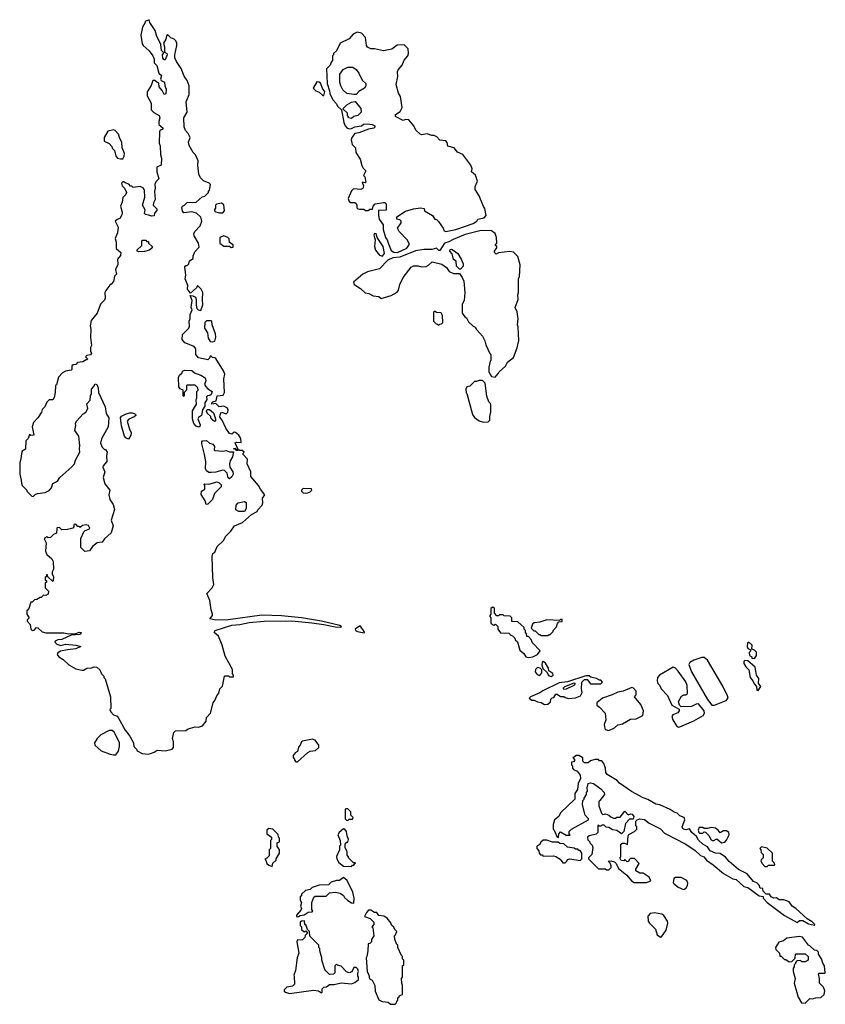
# Model space of a CAD drawing. Extents: x 2807299 to 2951576, y 860688 to 1033801.
# Tile 62 of 72: x 2870738 to 2877750, y 994490 to 1003060. Entities that reach past the tile are written whole.
import ezdxf

# ---------------------------------------------------------------- set-up
doc = ezdxf.new("R2010")
doc.units = 0

msp = doc.modelspace()

# ---------------------------------------------------------------- linework, layer by layer
at = {"layer": '0CON10XD'}
for points in [[(2871875, 996672.5), (2871906.7, 996683.3), (2871935, 996702.5), (2872005, 996697.5), (2872065, 996710), (2872077.5, 996725), (2872077.5, 996775), (2872067.5, 996805), (2872080, 996855), (2872095, 996870), (2872185, 996872.5), (2872205, 996887.5), (2872263.6, 996906.4), (2872295, 996902.5), (2872330, 996915), (2872360, 996955), (2872363, 996987), (2872397, 997023), (2872422.5, 997115), (2872437.5, 997135), (2872452.5, 997175), (2872471.7, 997198.3), (2872480, 997235), (2872501.7, 997258.3), (2872520, 997345), (2872525, 997350), (2872555, 997350), (2872565, 997340), (2872598.3, 997341.7), (2872600, 997355), (2872590, 997365), (2872590, 997405), (2872525, 997520), (2872498.8, 997615), (2872468.8, 997695), (2872431.2, 997725), (2872437.7, 997742.3), (2872585, 997788.8), (2872655, 997796.2), (2872735, 997813.8), (2872865.9, 997825.9), (2873105, 997827.1), (2873279.5, 997809.5), (2873386.1, 997796.1), (2873485, 997774.2), (2873528.3, 997771.7), (2873537.5, 997775), (2873525, 997787.1), (2873365, 997825.5), (2873190, 997855), (2873015, 997870.5), (2872845, 997875.6), (2872552.7, 997837.3), (2872445, 997834.2), (2872393.9, 997843.9), (2872416.1, 997873.9), (2872416.1, 997886.1), (2872403.9, 997923.9), (2872391.2, 998005), (2872366.7, 998065), (2872412, 998115), (2872426.7, 998145), (2872417.5, 998205), (2872411.7, 998388.3), (2872420, 998415), (2872437.5, 998425), (2872457.5, 998475), (2872513, 998527), (2872532.5, 998565), (2872575, 998607.5), (2872607.5, 998655), (2872676.1, 998683.9), (2872756.4, 998753.6), (2872805, 998780), (2872810, 998795), (2872847.5, 998835), (2872852.5, 998855), (2872850, 998895), (2872870, 998925), (2872833, 998973), (2872817.5, 999005), (2872750, 999085), (2872750, 999125), (2872716.7, 999195), (2872720, 999235), (2872682.5, 999275), (2872682.5, 999287.5), (2872690, 999295), (2872675, 999310), (2872655, 999310), (2872645, 999320), (2872635, 999310), (2872625, 999310), (2872620, 999320), (2872600, 999325), (2872615, 999330), (2872620, 999320), (2872640, 999320), (2872613.3, 999376.7), (2872625, 999382.5), (2872665, 999380), (2872662.5, 999415), (2872645, 999442.5), (2872615, 999467.5), (2872605, 999470), (2872585, 999452.5), (2872565, 999457.5), (2872531.2, 999505), (2872501.2, 999575), (2872480.9, 999600.9), (2872481.2, 999625), (2872495, 999642.5), (2872535, 999630), (2872550, 999645), (2872551.7, 999661.7), (2872545, 999680), (2872515, 999697.5), (2872475, 999690), (2872445, 999720), (2872410, 999715), (2872410, 999725), (2872420, 999735), (2872448.3, 999741.7), (2872455, 999787.5), (2872508.8, 999791.2), (2872521.2, 999815), (2872513.3, 999935), (2872523.3, 999975), (2872512.5, 1000005), (2872445, 1000110), (2872437, 1000117), (2872415, 1000120), (2872405, 1000130), (2872395, 1000130), (2872390, 1000115), (2872375, 1000100), (2872295, 1000117.5), (2872270, 1000145), (2872270, 1000195), (2872256.4, 1000216.4), (2872175, 1000247.5), (2872152.5, 1000275), (2872155, 1000320), (2872210, 1000375), (2872216.4, 1000393.6), (2872212.5, 1000435), (2872220, 1000455), (2872220, 1000495), (2872240, 1000535), (2872230, 1000555), (2872237.5, 1000615), (2872221.7, 1000658.3), (2872245, 1000657.5), (2872266.7, 1000645), (2872272.5, 1000625), (2872272.5, 1000575), (2872280, 1000545), (2872290, 1000535), (2872315, 1000530), (2872333, 1000577), (2872327.5, 1000625), (2872332.5, 1000685), (2872316.7, 1000715), (2872285, 1000747.5), (2872277.5, 1000725), (2872225, 1000680), (2872197.5, 1000715), (2872200, 1000745), (2872177.5, 1000805), (2872182.5, 1000835), (2872175, 1000910), (2872185, 1000920), (2872195, 1000920), (2872210, 1000935), (2872215, 1000960), (2872247.5, 1000982.5), (2872247.5, 1001005), (2872261.7, 1001038.3), (2872299.3, 1001080.7), (2872293.6, 1001113.6), (2872255, 1001180), (2872253.3, 1001195), (2872262.5, 1001215), (2872307.5, 1001265), (2872322.5, 1001305), (2872315, 1001340), (2872275.9, 1001375.9), (2872235, 1001386.7), (2872165, 1001377.5), (2872153.6, 1001393.6), (2872147.5, 1001425), (2872153.6, 1001436.4), (2872173, 1001447), (2872195, 1001470), (2872275, 1001472.5), (2872325, 1001517.5), (2872350, 1001525), (2872380, 1001555), (2872380, 1001565), (2872390, 1001575), (2872397.5, 1001625), (2872387, 1001637), (2872337, 1001657), (2872312.5, 1001685), (2872297.5, 1001715), (2872287.5, 1001795), (2872291.7, 1001831.7), (2872267.5, 1001885), (2872247.5, 1001905), (2872212.5, 1001965), (2872207.5, 1001995), (2872220, 1002035), (2872217, 1002047), (2872205, 1002070), (2872180, 1002095), (2872168.3, 1002128.3), (2872166.7, 1002205), (2872196.7, 1002255), (2872187.5, 1002345), (2872211.7, 1002408.3), (2872213, 1002483), (2872195, 1002530), (2872168.3, 1002568.3), (2872142.5, 1002635), (2872102.5, 1002695), (2872088.3, 1002728.3), (2872087.5, 1002755), (2872106.2, 1002835), (2872106.2, 1002855), (2872096.7, 1002875), (2872080.7, 1002890.7), (2872051.7, 1002901.7), (2872025, 1002930), (2872015, 1002920), (2872008.8, 1002891.2), (2871988.8, 1002855), (2871998.8, 1002825), (2871998.3, 1002778.3), (2872017.5, 1002765), (2872020, 1002755), (2872005, 1002710), (2871995, 1002710), (2871982.5, 1002725), (2871980, 1002755), (2871990, 1002765), (2871990, 1002775), (2871973, 1002793), (2871967.5, 1002845), (2871951.2, 1002875), (2871932.3, 1002912.3), (2871916.2, 1002965), (2871870, 1003035), (2871865, 1003060), (2871830, 1003045), (2871830, 1003035), (2871807.5, 1002995), (2871793.3, 1002925), (2871805, 1002850), (2871812.5, 1002835), (2871865, 1002790), (2871895.7, 1002745.7), (2871906.7, 1002715), (2871907.5, 1002685), (2871930.7, 1002660.7), (2871950, 1002595), (2871972.5, 1002575), (2871963, 1002543), (2871970, 1002530), (2871997.5, 1002515), (2872000, 1002485), (2872012.5, 1002455), (2872010, 1002415), (2871995, 1002410), (2871977.5, 1002445), (2871952.5, 1002475), (2871948.3, 1002508.3), (2871930, 1002515), (2871915, 1002530), (2871895, 1002530), (2871881.7, 1002488.3), (2871848.3, 1002431.7), (2871848.3, 1002398.3), (2871883, 1002333), (2871882.5, 1002275), (2871905, 1002252.5), (2871952.5, 1002225), (2871957.5, 1002205), (2871947.5, 1002175), (2871948.3, 1002148.3), (2871987.5, 1002115), (2871977, 1002103), (2871961.7, 1002098.3), (2871953.3, 1002085), (2871952.5, 1001985), (2871961.7, 1001961.7), (2871963, 1001887), (2871972.5, 1001855), (2871970, 1001795), (2871932.5, 1001775), (2871930, 1001735), (2871950, 1001675), (2871921.7, 1001648.3), (2871912.5, 1001625), (2871916.7, 1001595), (2871910, 1001565), (2871916.7, 1001495), (2871902, 1001465), (2871900, 1001445), (2871932.5, 1001415), (2871931.7, 1001398.3), (2871910, 1001375), (2871908.3, 1001351.7), (2871885, 1001350), (2871858.3, 1001358.3), (2871833, 1001363), (2871822.5, 1001372.5), (2871830, 1001405), (2871806.7, 1001445), (2871826.2, 1001515), (2871823.6, 1001573.6), (2871813.9, 1001593.9), (2871785, 1001606.7), (2871725, 1001600), (2871715, 1001610), (2871701.7, 1001611.7), (2871688.3, 1001628.3), (2871655, 1001640), (2871645, 1001650), (2871635, 1001650), (2871623, 1001637), (2871630, 1001615), (2871650, 1001595), (2871667.5, 1001555), (2871657.5, 1001535), (2871636.4, 1001513.6), (2871629.3, 1001470.7), (2871613.9, 1001436.1), (2871628.8, 1001385), (2871627.7, 1001362.3), (2871609.5, 1001330.5), (2871585, 1001321.2), (2871568.8, 1001305), (2871593.3, 1001255), (2871587.5, 1001205), (2871567.5, 1001155), (2871577, 1001123), (2871578.3, 1001068.3), (2871617.5, 1001035), (2871613.6, 1001006.4), (2871587.5, 1000975), (2871591.7, 1000928.3), (2871572.5, 1000885), (2871580, 1000845), (2871563, 1000827), (2871555, 1000782.5), (2871535, 1000757.5), (2871520.7, 1000749.3), (2871486.4, 1000703.6), (2871480, 1000685), (2871482.5, 1000635), (2871475, 1000620), (2871440, 1000585), (2871412.5, 1000505), (2871358.3, 1000441.7), (2871350, 1000395), (2871357, 1000363), (2871353.3, 1000295), (2871362.5, 1000225), (2871353.6, 1000206.4), (2871352.5, 1000175), (2871362.5, 1000155), (2871355, 1000142.5), (2871323, 1000137), (2871310, 1000125), (2871328.3, 1000108.3), (2871325, 1000100), (2871315, 1000100), (2871287, 1000083), (2871240, 1000075), (2871225, 1000060), (2871203, 1000057), (2871191.7, 1000048.3), (2871190, 1000015), (2871185, 1000010), (2871135, 1000000), (2871110, 999985), (2871075, 999950), (2871057, 999883), (2871050, 999875), (2871047.5, 999815), (2871037, 999773), (2871025, 999752.5), (2870995, 999750), (2870975, 999730), (2870955, 999690), (2870931.7, 999668.3), (2870927, 999643), (2870896.1, 999593.9), (2870857.5, 999555), (2870847.5, 999515), (2870860, 999445), (2870835, 999440), (2870821.7, 999448.3), (2870810, 999415), (2870790, 999395), (2870787, 999323), (2870760, 999305), (2870752.5, 999285), (2870747.5, 999235), (2870737.5, 999205), (2870737.5, 999105), (2870751.7, 999051.7), (2870752.5, 999025), (2870760, 999005), (2870800, 998965), (2870800, 998955), (2870845, 998910), (2870858.3, 998911.7), (2870871.7, 998928.3), (2870893, 998937), (2870960, 998945), (2870995, 998963.3), (2871013.3, 998985), (2871026.1, 999023.9), (2871065.7, 999044.3), (2871086.1, 999073.9), (2871191.7, 999168.3), (2871213.3, 999195), (2871222.5, 999225), (2871260, 999295), (2871256.7, 999325), (2871262, 999355), (2871252.5, 999435), (2871216.2, 999485), (2871227, 999527), (2871223.6, 999546.4), (2871232.5, 999565), (2871290.8, 999629.2), (2871312.5, 999645), (2871330, 999675), (2871323, 999717), (2871351.7, 999748.3), (2871352.5, 999785), (2871362.5, 999805), (2871362.5, 999845), (2871380, 999865), (2871395, 999890), (2871410, 999885), (2871420, 999855), (2871422.5, 999815), (2871480.5, 999690.5), (2871491.2, 999631.2), (2871513.3, 999595), (2871507.5, 999515), (2871448.3, 999411.7), (2871441.2, 999375), (2871455, 999340), (2871475, 999320), (2871485, 999320), (2871500, 999295), (2871492.5, 999265), (2871496.7, 999215), (2871463.3, 999176.7), (2871460, 999165), (2871480, 999125), (2871463.3, 999075), (2871479.3, 999019.3), (2871522.5, 998965), (2871512.5, 998925), (2871523, 998883), (2871550.7, 998840.7), (2871563, 998797), (2871533.3, 998705), (2871552.5, 998655), (2871533.8, 998595), (2871475, 998540), (2871456.4, 998513.6), (2871413, 998507), (2871372.5, 998475), (2871345, 998437.5), (2871305, 998430), (2871270, 998465), (2871270, 998545), (2871297, 998603), (2871306.7, 998613.3), (2871340, 998625), (2871347.5, 998635), (2871335, 998657.5), (2871315, 998662.5), (2871283, 998657), (2871265, 998640), (2871255, 998650), (2871245, 998650), (2871225, 998670), (2871210, 998665)], [(2874025, 1001034), (2874108.6, 1001071.4), (2874130, 1001105), (2874110, 1001145), (2874040, 1001215), (2874027.5, 1001245), (2874056.7, 1001293.3), (2874057.5, 1001305), (2874047, 1001317), (2874020, 1001325), (2874020, 1001345), (2874095, 1001392.5), (2874165, 1001413.3), (2874225, 1001422.5), (2874257, 1001417), (2874260, 1001395), (2874330, 1001355), (2874350, 1001325), (2874365, 1001320), (2874383, 1001303), (2874423.3, 1001245), (2874431.7, 1001221.7), (2874446.4, 1001216.4), (2874535, 1001234.2), (2874684.4, 1001285.6), (2874716.7, 1001305), (2874726.7, 1001323.3), (2874780, 1001335), (2874797.5, 1001355), (2874786.2, 1001416.2), (2874773.3, 1001435), (2874736.7, 1001526.7), (2874703, 1001583), (2874703, 1001607), (2874722.5, 1001655), (2874706.1, 1001706.1), (2874670, 1001735), (2874677, 1001763), (2874663.3, 1001795), (2874595, 1001886.7), (2874547, 1001907), (2874520, 1001945), (2874465, 1001960), (2874458.3, 1001991.7), (2874447, 1002007), (2874395, 1002010), (2874369.3, 1002039.3), (2874345, 1002052.5), (2874325, 1002052.5), (2874285, 1002067.5), (2874235, 1002057.5), (2874223, 1002063), (2874187, 1002097), (2874167.5, 1002135), (2874125, 1002187.5), (2874095, 1002192.5), (2874075, 1002182.5), (2874008.3, 1002218.3), (2874007.5, 1002235), (2874050, 1002260), (2874068, 1002295), (2874051.7, 1002391.7), (2874035, 1002420), (2874013.3, 1002495), (2874030, 1002565), (2874027.5, 1002605), (2874032.5, 1002625), (2874065.8, 1002664.2), (2874085, 1002707.5), (2874116.7, 1002745), (2874122.5, 1002765), (2874120, 1002805), (2874085, 1002840), (2874023, 1002837), (2873976.4, 1002803.6), (2873905, 1002790), (2873825, 1002806.7), (2873795, 1002806.7), (2873765, 1002820), (2873757.5, 1002835), (2873747.5, 1002905), (2873713, 1002943), (2873675, 1002952.5), (2873640, 1002935), (2873606.1, 1002893.9), (2873527.5, 1002855), (2873495, 1002790), (2873470, 1002765), (2873470, 1002755), (2873460, 1002745), (2873460, 1002705), (2873448.3, 1002691.7), (2873440, 1002665), (2873408.3, 1002631.7), (2873413.8, 1002505), (2873435, 1002440), (2873436.4, 1002416.4), (2873462.5, 1002362.5), (2873495, 1002327.5), (2873505, 1002307.5), (2873540, 1002275), (2873560, 1002165), (2873570, 1002135), (2873585, 1002117.5), (2873605, 1002110), (2873625, 1002113.3), (2873655, 1002126.7), (2873712.5, 1002137.5), (2873730.7, 1002149.3), (2873765, 1002152.5), (2873807, 1002147), (2873830, 1002135), (2873830, 1002125), (2873820, 1002115), (2873773, 1002107), (2873690, 1002075), (2873655, 1002070), (2873627.5, 1002035), (2873623, 1002013), (2873632.9, 1001972.9), (2873660, 1001945), (2873663.3, 1001905), (2873702.5, 1001845), (2873715, 1001790), (2873727, 1001767), (2873750, 1001745), (2873730, 1001705), (2873741.7, 1001691.7), (2873750, 1001645), (2873745, 1001640), (2873720, 1001645), (2873730, 1001615), (2873725, 1001590), (2873706.7, 1001583.3), (2873641.7, 1001588.3), (2873625, 1001570), (2873597.5, 1001505), (2873603.3, 1001483.3), (2873615, 1001470), (2873655, 1001467.5), (2873665, 1001460), (2873672.5, 1001445), (2873673, 1001423), (2873680, 1001415), (2873695, 1001410), (2873731.7, 1001411.7), (2873748.3, 1001398.3), (2873771.7, 1001398.3), (2873785, 1001410), (2873808.3, 1001411.7), (2873813, 1001437), (2873833, 1001457), (2873905, 1001470), (2873915, 1001470), (2873928.3, 1001458.3), (2873928.3, 1001401.7), (2873861.7, 1001398.3), (2873860, 1001355), (2873867.5, 1001325), (2873902.5, 1001275), (2873900, 1001235), (2873922.5, 1001165), (2873936.2, 1001145), (2873948.6, 1001108.6), (2873971.1, 1001051.1), (2873995, 1001037.1), (2874025, 1001034)], [(2873645, 1002407.5), (2873585, 1002417.5), (2873550.7, 1002450.7), (2873533, 1002483), (2873523.3, 1002515), (2873523, 1002587), (2873553.6, 1002626.4), (2873593, 1002647), (2873636.4, 1002646.4), (2873667.7, 1002627.7), (2873690, 1002595), (2873717.5, 1002535), (2873750, 1002505), (2873750, 1002485), (2873740, 1002465), (2873690, 1002435), (2873665, 1002410), (2873645, 1002407.5)], [(2873385, 1002400), (2873392.5, 1002435), (2873377.5, 1002455), (2873356.1, 1002506.1), (2873345, 1002517.5), (2873325, 1002520), (2873293.3, 1002463.3), (2873315, 1002440), (2873345, 1002430), (2873375, 1002400), (2873385, 1002400)], [(2873625, 1002200), (2873600, 1002205), (2873600, 1002215), (2873590, 1002225), (2873590, 1002245), (2873550, 1002285), (2873585, 1002317.5), (2873625, 1002342.5), (2873657.5, 1002347.5), (2873707, 1002287), (2873710, 1002255), (2873680, 1002225), (2873645, 1002217.5), (2873625, 1002200)], [(2871615, 1001847.5), (2871635, 1001850), (2871647, 1001873), (2871650, 1001895), (2871630, 1001945), (2871627.5, 1001995), (2871610, 1002025), (2871597.5, 1002065), (2871570, 1002095), (2871555, 1002102.5), (2871505, 1002090), (2871472.5, 1002035), (2871473.9, 1002003.9), (2871515, 1001982.5), (2871540, 1001955), (2871543, 1001943), (2871561.7, 1001921.7), (2871573.3, 1001873.3), (2871590, 1001855), (2871615, 1001847.5)], [(2872475, 1001377.5), (2872505, 1001380), (2872520, 1001395), (2872515, 1001450), (2872493, 1001463), (2872450, 1001455), (2872442.5, 1001445), (2872441.7, 1001418.3), (2872432.5, 1001405), (2872435, 1001390), (2872475, 1001377.5)], [(2872578.3, 1001078.3), (2872595, 1001080), (2872595, 1001100), (2872565, 1001120), (2872561.7, 1001151.7), (2872550, 1001165), (2872515, 1001177.5), (2872480, 1001165), (2872480, 1001115), (2872490, 1001105), (2872515, 1001090), (2872565, 1001090), (2872578.3, 1001078.3)], [(2874875, 999950), (2874906.4, 999983.6), (2874910, 999995), (2874966.4, 1000043.6), (2874985, 1000080), (2875035, 1000120), (2875067, 1000203), (2875083, 1000267), (2875077.5, 1000385), (2875070, 1000405), (2875077.5, 1000455), (2875067, 1000517), (2875050, 1000555), (2875077.5, 1000625), (2875072.5, 1000665), (2875080, 1000685), (2875080, 1000805), (2875087.5, 1000825), (2875092.5, 1000925), (2875075, 1001000), (2875037, 1001037), (2875005, 1001043.3), (2874905, 1001030), (2874885, 1001020), (2874870, 1001035), (2874870, 1001045), (2874890, 1001075), (2874890, 1001085), (2874880, 1001095), (2874880, 1001105), (2874890, 1001115), (2874887.5, 1001165), (2874875, 1001200), (2874845, 1001222.5), (2874755, 1001223.8), (2874615, 1001189.2), (2874512.1, 1001147.9), (2874473.9, 1001126.1), (2874435, 1001116.2), (2874395, 1001050), (2874385, 1001050), (2874365, 1001070), (2874325, 1001060), (2874255, 1001058.8), (2874183, 1001047), (2874045, 1000992.5), (2873985, 1000986.7), (2873942.9, 1000967.1), (2873868.3, 1000891.7), (2873765, 1000864), (2873725, 1000844.3), (2873642.5, 1000775), (2873647.5, 1000755), (2873705, 1000720), (2873743.9, 1000683.9), (2873777, 1000677), (2873815, 1000657.5), (2873865, 1000650), (2873885, 1000632.5), (2873971.7, 1000658.3), (2874022.7, 1000687.3), (2874036, 1000705), (2874046.2, 1000755), (2874075, 1000817.5), (2874145, 1000906.7), (2874166.4, 1000916.4), (2874205, 1000916.7), (2874235, 1000907.5), (2874275, 1000912.5), (2874295, 1000922.5), (2874327, 1000953), (2874411.7, 1000931.7), (2874452.5, 1000902.5), (2874475, 1000867.5), (2874515, 1000852), (2874565, 1000850), (2874590, 1000815), (2874603, 1000783), (2874613.3, 1000685), (2874607.5, 1000615), (2874590, 1000585), (2874590, 1000505), (2874613.6, 1000473.6), (2874627.5, 1000465), (2874645, 1000430), (2874683.6, 1000393.6), (2874703, 1000383), (2874713.6, 1000363.6), (2874766.7, 1000306.7), (2874787.5, 1000265), (2874795, 1000230), (2874830, 1000155), (2874840, 1000145), (2874840, 1000095), (2874833, 1000087), (2874822.5, 1000035), (2874822.5, 999995), (2874843.3, 999953.3), (2874875, 999950)], [(2873895, 1001002), (2873913.8, 1001025), (2873900, 1001085), (2873850, 1001165), (2873840, 1001195), (2873825, 1001200), (2873820, 1001185), (2873832.5, 1001145), (2873826.7, 1001085), (2873833.3, 1001055), (2873870.5, 1001010.5), (2873895, 1001002)], [(2871775, 1001040), (2871762.5, 1001045), (2871757.5, 1001055), (2871800, 1001095), (2871800, 1001135), (2871805, 1001140), (2871835, 1001140), (2871845, 1001130), (2871858.3, 1001128.3), (2871860, 1001115), (2871890, 1001085), (2871890, 1001075), (2871866.1, 1001053.9), (2871825, 1001043.3), (2871775, 1001040)], [(2874575, 1000890), (2874565, 1000890), (2874540, 1000915), (2874537, 1000957), (2874513, 1000973), (2874502.5, 1001022.5), (2874482.5, 1001045), (2874485, 1001060), (2874495, 1001062.5), (2874510, 1001055), (2874550, 1001025), (2874580, 1000975), (2874597.5, 1000935), (2874597.5, 1000915), (2874575, 1000890)], [(2874385, 1000400), (2874395, 1000410), (2874408.3, 1000411.7), (2874420, 1000425), (2874417.5, 1000485), (2874405, 1000507.5), (2874365, 1000510), (2874355, 1000520), (2874345, 1000520), (2874340, 1000515), (2874340, 1000435), (2874361.7, 1000411.7), (2874375, 1000410), (2874385, 1000400)], [(2872415, 1000256.7), (2872435, 1000263.3), (2872443.6, 1000296.4), (2872441.2, 1000325), (2872413, 1000403), (2872410, 1000435), (2872405, 1000440), (2872365, 1000440), (2872350, 1000425), (2872347.5, 1000375), (2872371.2, 1000335), (2872378.3, 1000288.3), (2872395, 1000260), (2872415, 1000256.7)], [(2872295, 999512.5), (2872275, 999522.5), (2872253.9, 999543.9), (2872242.5, 999585), (2872242.5, 999655), (2872277.5, 999715), (2872272.5, 999755), (2872280, 999765), (2872280, 999825), (2872290, 999835), (2872287, 999857), (2872265, 999880), (2872195, 999880), (2872190, 999875), (2872190, 999835), (2872170, 999815), (2872170, 999785), (2872165, 999780), (2872160, 999785), (2872160, 999835), (2872135, 999847.5), (2872123.3, 999865), (2872120, 999945), (2872127.5, 999965), (2872152.5, 999987.5), (2872155, 1000000), (2872170.7, 1000009.3), (2872235, 1000007.5), (2872260, 999985), (2872315, 999966.7), (2872353, 999943), (2872357, 999917), (2872347.5, 999885), (2872355, 999870), (2872375, 999847.5), (2872412.5, 999825), (2872405, 999797.5), (2872391.7, 999788.3), (2872373, 999787), (2872363, 999777), (2872367, 999753), (2872350, 999725), (2872350, 999695), (2872330, 999665), (2872320, 999615), (2872293.6, 999596.4), (2872287.5, 999585), (2872307.5, 999535), (2872305, 999520), (2872295, 999512.5)], [(2874775, 999557.5), (2874815, 999560), (2874830, 999575), (2874830, 999605), (2874840, 999645), (2874840, 999705), (2874835, 999720), (2874820, 999735), (2874803, 999783), (2874790, 999895), (2874765, 999920), (2874735, 999920), (2874715, 999910), (2874695, 999910), (2874655, 999870), (2874630, 999865), (2874620, 999845), (2874623, 999813), (2874630, 999805), (2874680, 999625), (2874697, 999597), (2874738.3, 999568.3), (2874775, 999557.5)], [(2871685, 999410), (2871661.2, 999421.2), (2871649.2, 999435), (2871623.8, 999525), (2871616, 999595), (2871625, 999609.2), (2871665, 999628.6), (2871695, 999638), (2871717.7, 999637.7), (2871745, 999627.5), (2871747.5, 999615), (2871735, 999602.5), (2871686.4, 999583.6), (2871673.8, 999565), (2871692, 999495), (2871706.7, 999465), (2871703.8, 999445), (2871685, 999410)], [(2872435, 999562.5), (2872420.7, 999570.7), (2872400, 999595), (2872400, 999605), (2872370, 999635), (2872370, 999645), (2872360, 999655), (2872371.7, 999668.3), (2872388.3, 999668.3), (2872425, 999637.5), (2872442.5, 999585), (2872441.7, 999568.3), (2872435, 999562.5)], [(2872565, 999062.5), (2872553, 999073), (2872543.6, 999113.6), (2872520, 999135), (2872505, 999140), (2872445, 999122.5), (2872405, 999120), (2872385, 999120), (2872365, 999132.5), (2872356.2, 999155), (2872356.7, 999215), (2872346.7, 999275), (2872323, 999367), (2872323, 999387), (2872330, 999395), (2872365, 999396.7), (2872390, 999375), (2872420, 999365), (2872432.5, 999345), (2872430, 999315), (2872435, 999310), (2872505, 999303.3), (2872535, 999310), (2872565, 999300), (2872598.3, 999298.3), (2872590, 999255), (2872568.3, 999221.7), (2872563.3, 999195), (2872567.5, 999165), (2872592.5, 999125), (2872596.7, 999105), (2872585, 999080), (2872565, 999062.5)], [(2872361.7, 998841.7), (2872351.7, 998871.7), (2872318.3, 998928.3), (2872320, 998955), (2872350, 998975), (2872350, 999005), (2872340, 999015), (2872345, 999020), (2872385, 999017.5), (2872455, 999037.5), (2872475, 999030), (2872491.7, 999011.7), (2872490, 998995), (2872433.9, 998936.1), (2872416.7, 998885), (2872375, 998842.5), (2872361.7, 998841.7)], [(2873225, 998937.5), (2873245, 998942.5), (2873265, 998950), (2873280, 998965), (2873277, 998977), (2873205, 998980), (2873190, 998965), (2873190, 998955), (2873205, 998942.5), (2873225, 998937.5)], [(2872695, 998780), (2872645, 998780), (2872620, 998795), (2872622.5, 998835), (2872640, 998855), (2872695, 998867.5), (2872708.3, 998858.3), (2872707.5, 998805), (2872695, 998780)], [(2871210, 998665), (2871210, 998645), (2871200, 998635), (2871155, 998622.5), (2871105, 998620), (2871085, 998640), (2871065, 998637.5), (2871060, 998635), (2871058.3, 998591.7), (2871031.7, 998578.3), (2871005, 998552.5), (2870985, 998550), (2870975, 998560), (2870953, 998547), (2870952.5, 998535), (2870966.7, 998506.7), (2870962.5, 998435), (2870972.5, 998405), (2871018.3, 998368.3), (2871030, 998345), (2871033, 998277), (2871020, 998255), (2871020, 998235), (2871032.5, 998215), (2871030, 998175), (2871025, 998170), (2870981.7, 998211.7), (2870978.3, 998228.3), (2870971.7, 998228.3), (2870970, 998215), (2870960, 998205), (2870960, 998185), (2870970, 998175), (2870970, 998165), (2870960, 998155), (2870960, 998115), (2870987, 998087), (2870985, 998060), (2870965, 998047.5), (2870945, 998050), (2870925, 998030), (2870915, 998030), (2870887, 998013), (2870865, 998010), (2870845, 997990), (2870835, 997990), (2870817.5, 997935), (2870800, 997915), (2870800, 997885), (2870820, 997855), (2870804, 997836), (2870803.3, 997825), (2870827.5, 997795), (2870833.3, 997755), (2870845, 997742.5), (2870863, 997747), (2870885, 997770), (2870895, 997767.5), (2870933, 997733), (2870965, 997723.8), (2871122.7, 997722.7), (2871165, 997715.8), (2871225, 997718.8), (2871255, 997730), (2871272.5, 997725), (2871270, 997715), (2871260.5, 997709.5), (2871185, 997703.8), (2871105, 997666.7), (2871068.3, 997661.7), (2871045, 997650), (2871043, 997643), (2871060, 997625), (2871095, 997614), (2871135, 997623.8), (2871225, 997617.1), (2871270, 997605), (2871225.7, 997584.3), (2871155, 997575.7), (2871092.5, 997565), (2871070.5, 997549.5), (2871063.3, 997535), (2871077.5, 997515), (2871115, 997490), (2871163.9, 997443.9), (2871225, 997410), (2871278.3, 997398.3), (2871291.7, 997398.3), (2871323, 997417), (2871361.7, 997418.3), (2871385, 997427.5), (2871410, 997425), (2871435, 997400), (2871450, 997365), (2871470, 997345), (2871470, 997335), (2871481.7, 997321.7), (2871527, 997167), (2871530, 997065), (2871522.5, 997055), (2871530, 997035), (2871555, 997010), (2871585, 996997.5), (2871596.1, 996986.1), (2871655, 996877.5), (2871697.5, 996825), (2871727.5, 996765), (2871730, 996735), (2871755, 996710), (2871760, 996695), (2871805, 996672.5), (2871855, 996667.5), (2871875, 996672.5)], [(2875165, 997508.8), (2875205, 997514), (2875245.9, 997534.1), (2875267.5, 997567.5), (2875200, 997635), (2875190, 997665), (2875165, 997690), (2875151.7, 997691.7), (2875150, 997715), (2875140, 997725), (2875140, 997745), (2875130, 997755), (2875128.3, 997768.3), (2875075, 997820), (2875021.7, 997821.7), (2875020, 997855), (2875007, 997867), (2874955, 997870), (2874945, 997880), (2874915, 997880), (2874905, 997870), (2874891.7, 997871.7), (2874870, 997895), (2874870, 997935), (2874857, 997947), (2874850, 997945), (2874840, 997935), (2874840, 997885), (2874830, 997875), (2874830, 997865), (2874840, 997855), (2874840, 997805), (2874865, 997790), (2874878.3, 997798.3), (2874898.3, 997778.3), (2874900, 997755), (2874923, 997723), (2874995, 997720), (2875011.7, 997701.7), (2875028.3, 997698.3), (2875048.3, 997678.3), (2875051.7, 997661.7), (2875070, 997645), (2875091.7, 997571.7), (2875125, 997542.5), (2875142.5, 997515), (2875165, 997508.8)], [(2875335, 997700), (2875345, 997710), (2875355, 997710), (2875380, 997735), (2875380, 997745), (2875410, 997775), (2875420, 997805), (2875431.7, 997818.3), (2875458.3, 997821.7), (2875458.3, 997838.3), (2875445, 997840), (2875435, 997830), (2875325, 997837.5), (2875265, 997817.5), (2875215, 997810), (2875201.7, 997798.3), (2875190, 997765), (2875211.7, 997741.7), (2875225, 997740), (2875255, 997710), (2875265, 997710), (2875275, 997700), (2875335, 997700)], [(2873735, 997722.5), (2873740, 997725), (2873736.2, 997735), (2873705, 997780), (2873695, 997782.5), (2873657.5, 997755), (2873660, 997745), (2873677.5, 997735), (2873735, 997722.5)], [(2877135, 997500), (2877152.5, 997525), (2877152.5, 997555), (2877135, 997572.5), (2877111.7, 997581.7), (2877112.5, 997615), (2877085, 997642.5), (2877072.5, 997635), (2877070, 997605), (2877077, 997587), (2877100, 997575), (2877100, 997565), (2877088.3, 997551.7), (2877090, 997525), (2877110, 997515), (2877111.7, 997501.7), (2877135, 997500)], [(2875365, 997342.5), (2875380, 997355), (2875378.3, 997368.3), (2875342.5, 997392.5), (2875340, 997415), (2875315, 997460), (2875295, 997472.5), (2875285, 997467.5), (2875282.5, 997445), (2875291.7, 997411.7), (2875328.3, 997378.3), (2875340.7, 997350.7), (2875365, 997342.5)], [(2876785, 997094.2), (2876886.6, 997133.4), (2876903.8, 997155), (2876897.5, 997175), (2876858.3, 997258.3), (2876723.8, 997485), (2876695, 997508), (2876675, 997507.5), (2876604.4, 997485.6), (2876571.2, 997465), (2876562.3, 997447.7), (2876586, 997385), (2876725, 997143.8), (2876763.3, 997095), (2876785, 997094.2)], [(2877165, 997220), (2877187.5, 997255), (2877167.5, 997285), (2877170, 997325), (2877150, 997355), (2877140, 997425), (2877075, 997480), (2877048.3, 997481.7), (2877040, 997475), (2877040, 997455), (2877057, 997427), (2877085, 997400), (2877096.7, 997335), (2877120, 997305), (2877129.3, 997279.3), (2877152.5, 997255), (2877153.9, 997223.9), (2877165, 997220)], [(2875265, 997352.5), (2875282.5, 997375), (2875282.5, 997402.5), (2875267, 997417), (2875245, 997422.5), (2875227.5, 997405), (2875223.3, 997385), (2875240.7, 997360.7), (2875265, 997352.5)], [(2876473.4, 996903.4), (2876485, 996904.6), (2876605, 996957.1), (2876685.8, 997005), (2876699.5, 997025), (2876694.5, 997045), (2876645, 997104), (2876625, 997103.8), (2876585, 997080.8), (2876495, 997080), (2876480, 997095), (2876472.5, 997125), (2876497, 997173), (2876515, 997182.5), (2876537, 997183), (2876550, 997195), (2876546.2, 997265), (2876535, 997297.5), (2876468.8, 997388.8), (2876445, 997416.7), (2876425, 997423.8), (2876307.5, 997355), (2876290, 997335), (2876287.5, 997305), (2876293, 997283), (2876310, 997265), (2876320, 997235), (2876377, 997177), (2876413.6, 997093.6), (2876477.5, 997057.5), (2876477.5, 997045), (2876465, 997026.7), (2876421.7, 997008.3), (2876414.2, 996995), (2876422.5, 996965), (2876454.7, 996914.7), (2876473.4, 996903.4)], [(2875305, 997100), (2875335, 997102.5), (2875357, 997123), (2875360, 997145), (2875371.7, 997158.3), (2875388.3, 997161.7), (2875405, 997190), (2875415, 997190), (2875445, 997170), (2875475, 997170), (2875485, 997160), (2875515, 997152.5), (2875575, 997157.5), (2875620, 997175), (2875632.5, 997205), (2875627.5, 997235), (2875630, 997295), (2875655, 997317.5), (2875678.3, 997318.3), (2875705, 997280), (2875795, 997280), (2875810, 997295), (2875795, 997310), (2875785, 997310), (2875757, 997327), (2875708.3, 997338.3), (2875695, 997350), (2875665, 997350), (2875505, 997296.2), (2875432.3, 997287.7), (2875290.3, 997219.7), (2875265, 997200), (2875183, 997167), (2875172.5, 997155), (2875195, 997137.5), (2875215, 997137.5), (2875245, 997122.5), (2875277, 997117), (2875305, 997100)], [(2875475, 997230), (2875470, 997235), (2875470, 997245), (2875483.9, 997256.1), (2875563, 997287), (2875570, 997285), (2875570, 997275), (2875560, 997265), (2875495, 997232.5), (2875475, 997230)], [(2875865, 996872.5), (2875913.6, 996896.4), (2875945, 996922.5), (2875985, 996932.5), (2876055, 996972.5), (2876105, 996973.3), (2876162.5, 997005), (2876167.5, 997045), (2876145, 997100), (2876090, 997165), (2876102.5, 997185), (2876103.3, 997215), (2876080.7, 997240.7), (2876065, 997247.5), (2875990, 997215), (2875943.6, 997206.4), (2875895, 997182.5), (2875810, 997155), (2875760, 997115), (2875760, 997095), (2875785, 997077.5), (2875832.5, 997025), (2875840, 996965), (2875826.2, 996925), (2875826.7, 996905), (2875835, 996882.5), (2875865, 996872.5)], [(2871555, 996660), (2871575, 996662.5), (2871597, 996693), (2871607.5, 996735), (2871605, 996770), (2871559.5, 996859.5), (2871543.3, 996873.3), (2871515, 996874), (2871445, 996835.7), (2871412.5, 996805), (2871388.8, 996765), (2871391.2, 996745), (2871446.4, 996696.4), (2871525, 996667.5), (2871555, 996660)], [(2873155, 996600), (2873245, 996682.5), (2873267, 996693), (2873311.7, 996698.3), (2873340, 996725), (2873342.5, 996745), (2873309.3, 996789.3), (2873285, 996796.7), (2873198.3, 996781.7), (2873190, 996775), (2873180, 996745), (2873163, 996727), (2873155, 996690), (2873135, 996677.5), (2873117.5, 996655), (2873118.3, 996638.3), (2873130, 996625), (2873130, 996615), (2873141.7, 996601.7), (2873155, 996600)], [(2877655, 995180), (2877657.5, 995185), (2877635, 995207.5), (2877593.3, 995233.3), (2877492.5, 995325), (2877462.5, 995345), (2877435, 995382.5), (2877389.3, 995399.3), (2877348.3, 995398.3), (2877325, 995417.5), (2877303, 995413), (2877280, 995425), (2877265, 995447.5), (2877235, 995450), (2877210, 995475), (2877205, 995497.5), (2877181.7, 995501.7), (2877175, 995527.5), (2877155, 995547.5), (2877125, 995560), (2877070, 995625), (2876994.4, 995664.4), (2876911.9, 995731.9), (2876881.2, 995771.2), (2876835, 995803.3), (2876795, 995806.7), (2876746.7, 995826.7), (2876725, 995860), (2876682.5, 995882.5), (2876645, 995920), (2876629.3, 995949.3), (2876587.5, 995985), (2876568.3, 996018.3), (2876535, 996007.5), (2876513.6, 996013.6), (2876503.3, 996035), (2876527.5, 996095), (2876520, 996115), (2876485, 996130), (2876460, 996155), (2876433.3, 996163.3), (2876400, 996185), (2876310, 996225), (2876275, 996232.5), (2876205, 996273.3), (2876165, 996286.7), (2876061.7, 996341.7), (2875957.5, 996415), (2875938.3, 996438.3), (2875850.7, 996490.7), (2875838.3, 996508.3), (2875836.4, 996546.4), (2875822.5, 996585), (2875805, 996610), (2875785, 996610), (2875775, 996620), (2875745, 996620), (2875705, 996610), (2875687, 996593), (2875655, 996592.5), (2875640, 996605), (2875640, 996635), (2875605.4, 996655.4), (2875582.5, 996655), (2875565, 996640), (2875551.7, 996638.3), (2875570, 996615), (2875558.3, 996601.7), (2875541.7, 996598.3), (2875540, 996575), (2875550, 996565), (2875550, 996545), (2875557.5, 996535), (2875588.8, 996518.8), (2875617.5, 996485), (2875620, 996455), (2875598.3, 996411.7), (2875591.7, 996358.3), (2875570, 996325), (2875570, 996275), (2875443.6, 996156.4), (2875430, 996125), (2875392.5, 996095), (2875380, 996055), (2875380, 996015), (2875390, 996005), (2875411.7, 995951.7), (2875428.3, 995941.7), (2875430, 995975), (2875445, 995990), (2875493, 995963), (2875528.3, 995961.7), (2875520, 995975), (2875520, 995995), (2875540, 996015), (2875690, 996095), (2875690, 996105), (2875660, 996135), (2875637.5, 996225), (2875640, 996265), (2875650, 996275), (2875650, 996285), (2875670, 996315), (2875670, 996335), (2875680, 996345), (2875677.5, 996375), (2875686.7, 996413.3), (2875705, 996418.8), (2875730.9, 996410.9), (2875795, 996366.2), (2875826, 996335), (2875826.7, 996315), (2875787.5, 996265), (2875777.5, 996255), (2875778.3, 996218.3), (2875803, 996153), (2875813, 996143), (2875837, 996147), (2875867, 996137), (2875881.7, 996121.7), (2875905, 996110), (2875925, 996110), (2875935, 996120), (2875965, 996120), (2876005, 996170), (2876035, 996140), (2876055, 996147.5), (2876070, 996145), (2876082.5, 996125), (2876078.3, 996101.7), (2876045, 996100), (2876010, 996065), (2875997, 995993), (2875977, 995973), (2875935, 996002.5), (2875898.3, 996008.3), (2875865, 996030), (2875841.7, 996031.7), (2875825, 996050), (2875805, 996050), (2875795, 996040), (2875785, 996040), (2875775, 996050), (2875770, 996045), (2875770, 995985), (2875755, 995970), (2875695, 995957.5), (2875680, 995945), (2875681.7, 995921.7), (2875700, 995905), (2875700, 995895), (2875720, 995875), (2875727.5, 995855), (2875717, 995793), (2875690, 995765), (2875690, 995755), (2875775, 995670), (2875835, 995670), (2875845, 995660), (2875865, 995660), (2875885, 995680), (2875886.7, 995695), (2875878.3, 995718.3), (2875860, 995735), (2875885, 995740), (2875915, 995730), (2875930, 995715), (2875950.7, 995670.7), (2876023, 995613), (2876063.6, 995563.6), (2876085, 995550), (2876195, 995550), (2876230, 995565), (2876216.4, 995596.4), (2876190, 995615), (2876165, 995630), (2876135, 995630), (2876101.7, 995651.7), (2876100, 995665), (2876130, 995715), (2876088.3, 995758.3), (2876055, 995760), (2876041.7, 995748.3), (2876038.3, 995731.7), (2876025, 995730), (2876005, 995750), (2875995, 995740), (2875971.7, 995741.7), (2875962.5, 995765), (2875970, 995775), (2875970, 995885), (2875985, 995893.3), (2876003, 995893), (2876028.3, 995881.7), (2876033, 995957), (2876040.7, 995969.3), (2876090, 995995), (2876110, 996015), (2876110, 996035), (2876100, 996045), (2876100, 996085), (2876113, 996097), (2876136.4, 996103.6), (2876175, 996098), (2876216.9, 996066.9), (2876315, 996016), (2876350, 995980), (2876535, 995883.8), (2876617.5, 995827.5), (2876665, 995786.2), (2876692.3, 995772.3), (2876716.7, 995745), (2876775, 995704), (2876865, 995627.5), (2876945, 995582.9), (2876975, 995576.7), (2877040, 995515), (2877076.2, 995506.2), (2877175, 995433.3), (2877208.3, 995428.3), (2877210, 995415), (2877243.3, 995375), (2877394.3, 995264.3), (2877505, 995202.5), (2877525, 995220), (2877555, 995220), (2877605, 995190), (2877655, 995180)], [(2873595, 996090), (2873605, 996100), (2873635, 996100), (2873640, 996115), (2873620, 996135), (2873620, 996165), (2873595, 996190), (2873575, 996190), (2873570, 996185), (2873570, 996105), (2873581.7, 996091.7), (2873595, 996090)], [(2872935, 995690), (2872941.7, 995718.3), (2872970, 995745), (2872970, 995755), (2873000, 995805), (2873000, 995835), (2872980, 995865), (2872980, 995895), (2873000, 995905), (2873000, 995935), (2872990, 995945), (2872988.3, 995968.3), (2872940, 996015), (2872905, 996020), (2872890, 996005), (2872890, 995975), (2872930, 995945), (2872930, 995925), (2872920, 995915), (2872920, 995845), (2872910, 995835), (2872908.3, 995781.7), (2872888.3, 995761.7), (2872870, 995755), (2872880, 995745), (2872890, 995715), (2872905, 995700), (2872935, 995690)], [(2873625, 995690), (2873635, 995700), (2873645, 995700), (2873660, 995720), (2873641.7, 995721.7), (2873600, 995765), (2873600, 995775), (2873588.3, 995788.3), (2873587, 995817), (2873570, 995855), (2873570, 995885), (2873585, 995900), (2873595, 995900), (2873600, 995925), (2873587.5, 995955), (2873582.5, 995995), (2873567.5, 996015), (2873555, 996017.5), (2873517.5, 995985), (2873507.5, 995965), (2873527, 995917), (2873530, 995875), (2873520, 995865), (2873520, 995835), (2873493.9, 995776.1), (2873496.7, 995755), (2873514.1, 995724.1), (2873555, 995693.3), (2873625, 995690)], [(2876845, 995896.7), (2876875, 995902.5), (2876891.2, 995918.8), (2876913.8, 995965), (2876908.8, 995985), (2876889.7, 995999.7), (2876865, 996000), (2876835, 995982.5), (2876817, 996007), (2876795, 996023.8), (2876755, 996030), (2876725, 996020), (2876695, 996020), (2876685, 996030), (2876651.7, 996028.3), (2876642.5, 996005), (2876650, 995985), (2876655, 995980), (2876685, 995980), (2876695, 995990), (2876708.3, 995988.3), (2876735, 995960), (2876755, 995922.5), (2876775, 995912.5), (2876805, 995930), (2876845, 995896.7)], [(2875465, 995720), (2875485, 995722.5), (2875500, 995735), (2875505, 995750), (2875525, 995757.5), (2875617.5, 995742.5), (2875630, 995755), (2875630, 995805), (2875615, 995830), (2875605, 995830), (2875595, 995840), (2875575, 995840), (2875565, 995850), (2875505, 995857.5), (2875475, 995887.5), (2875438.3, 995888.3), (2875425, 995900), (2875375, 995902.5), (2875325, 995920), (2875295, 995920), (2875275, 995900), (2875265, 995880), (2875240, 995865), (2875240, 995845), (2875257, 995827), (2875260, 995805), (2875271.7, 995791.7), (2875285, 995790), (2875295, 995780), (2875385, 995782.5), (2875405, 995777.5), (2875443, 995753), (2875465, 995720)], [(2877245, 995690), (2877255, 995700), (2877305, 995700), (2877310, 995705), (2877308.3, 995718.3), (2877290, 995735), (2877290, 995805), (2877245, 995850), (2877195, 995860), (2877180, 995845), (2877190, 995835), (2877191.7, 995811.7), (2877210, 995795), (2877210, 995765), (2877191.7, 995748.3), (2877190, 995735), (2877200, 995715), (2877225, 995690), (2877245, 995690)], [(2873155, 995250), (2873165, 995253.3), (2873177.5, 995262.5), (2873215, 995270), (2873249.2, 995290.8), (2873280, 995295), (2873288.3, 995301.7), (2873280, 995315), (2873280, 995375), (2873298.3, 995421.7), (2873308.3, 995431.7), (2873405, 995430), (2873435, 995460), (2873485, 995467.5), (2873527, 995457), (2873556.7, 995436.7), (2873565, 995420), (2873595, 995392.5), (2873625, 995373.3), (2873645, 995370), (2873650, 995415), (2873636.2, 995465), (2873588.8, 995568.8), (2873555, 995592.5), (2873521.7, 995568.3), (2873495, 995567.5), (2873448.3, 995551.7), (2873425, 995530), (2873345, 995527.5), (2873283, 995507), (2873265, 995490), (2873225, 995480), (2873191.7, 995448.3), (2873190, 995435), (2873180, 995425), (2873180, 995395), (2873190, 995375), (2873182.5, 995345), (2873190, 995325), (2873185, 995310), (2873147.5, 995265), (2873147.5, 995255), (2873155, 995250)], [(2876515, 995490), (2876525, 995493.3), (2876540, 995505), (2876551.2, 995525), (2876553.3, 995545), (2876545, 995567.5), (2876495, 995594), (2876446.4, 995593.6), (2876432.5, 995585), (2876427, 995547), (2876435, 995537.5), (2876468.3, 995508.3), (2876515, 995490)], [(2874005, 994490), (2874018.3, 994501.7), (2874020, 994515), (2874030, 994525), (2874030, 994545), (2874040, 994555), (2874040, 994565), (2874070, 994575), (2874070, 994655), (2874062.5, 994675), (2874060, 994715), (2874070, 994725), (2874070, 994825), (2874080, 994835), (2874080, 994875), (2874070, 994885), (2874070, 994905), (2874060, 994915), (2874030, 994985), (2874030, 995005), (2874021.7, 995011.7), (2874002.5, 995055), (2874000, 995085), (2874010, 995095), (2874020, 995125), (2874001.7, 995141.7), (2873995, 995160), (2873975, 995180), (2873968.3, 995198.3), (2873935, 995240), (2873907, 995257), (2873865, 995262.5), (2873845, 995290), (2873825, 995290), (2873795, 995310), (2873775, 995310), (2873755, 995290), (2873740, 995255), (2873787, 995237), (2873820, 995205), (2873820, 995185), (2873802.5, 995165), (2873810, 995155), (2873820, 995085), (2873800, 995055), (2873800, 995035), (2873785, 995020), (2873770, 995015), (2873767.5, 994955), (2873760, 994905), (2873752.5, 994895), (2873762.5, 994775), (2873777.5, 994745), (2873783, 994713), (2873805, 994700), (2873827.5, 994655), (2873832.5, 994605), (2873865, 994530), (2873893, 994513), (2873945, 994510), (2873965, 994490), (2874005, 994490)], [(2876315, 995073.3), (2876325, 995076.7), (2876363.8, 995135), (2876378, 995195), (2876376, 995215), (2876345, 995263.3), (2876325.8, 995275.8), (2876263.9, 995286.1), (2876225, 995281.2), (2876204.2, 995255.8), (2876208.8, 995215), (2876220, 995195), (2876273.3, 995145), (2876287.5, 995095), (2876315, 995073.3)], [(2873085, 994584.2), (2873295, 994613.1), (2873338.3, 994608.3), (2873365, 994590), (2873370, 994595), (2873370, 994625), (2873385, 994640), (2873407, 994643), (2873435, 994662.5), (2873475, 994663.3), (2873535, 994677.5), (2873625, 994667.5), (2873655, 994680), (2873687.5, 994705), (2873687, 994727), (2873680, 994735), (2873680, 994765), (2873687.5, 994775), (2873680, 994795), (2873665, 994810), (2873645, 994810), (2873628.3, 994771.7), (2873605, 994762.5), (2873583.6, 994773.6), (2873535, 994822.5), (2873505, 994830), (2873495, 994840), (2873480, 994825), (2873480, 994765), (2873468.3, 994751.7), (2873435, 994750), (2873401.7, 994781.7), (2873393, 994793), (2873367.5, 994875), (2873367.5, 994895), (2873350, 994955), (2873350, 994975), (2873340, 994985), (2873340, 995005), (2873261.7, 995081.7), (2873260, 995125), (2873241.7, 995141.7), (2873230, 995175), (2873220, 995185), (2873216.4, 995216.4), (2873190, 995215), (2873180, 995205), (2873180, 995175), (2873190, 995165), (2873191.7, 995141.7), (2873215, 995120), (2873228.3, 995128.3), (2873240, 995115), (2873240, 995105), (2873221.7, 995088.3), (2873218.3, 995071.7), (2873198.3, 995051.7), (2873153, 995047), (2873150, 995035), (2873167.5, 994935), (2873152.5, 994895), (2873137.5, 994785), (2873122.5, 994745), (2873127.5, 994735), (2873130, 994665), (2873111.7, 994648.3), (2873061.7, 994638.3), (2873040, 994615), (2873040, 994605), (2873050, 994595), (2873085, 994584.2)], [(2877575, 994500), (2877615, 994540), (2877635, 994537.5), (2877667, 994547), (2877711.7, 994548.3), (2877740, 994575), (2877747, 994607), (2877735, 994640), (2877700, 994675), (2877700, 994715), (2877690, 994755), (2877695, 994760), (2877745, 994760), (2877750, 994765), (2877742.5, 994825), (2877728.3, 994848.3), (2877717, 994887), (2877690, 994925), (2877690, 994945), (2877677, 994957), (2877655, 994960), (2877615, 995000), (2877603.6, 995003.6), (2877552.5, 995075), (2877525, 995081.2), (2877415, 995066.2), (2877387, 995043), (2877345, 995030), (2877317.5, 994985), (2877318.3, 994968.3), (2877350, 994935), (2877355, 994910), (2877365, 994910), (2877395, 994880), (2877405, 994880), (2877435, 994860), (2877458.3, 994861.7), (2877488.3, 994891.7), (2877490, 994925), (2877495, 994930), (2877575, 994930), (2877600, 994905), (2877600, 994875), (2877575, 994860), (2877545, 994860), (2877535, 994870), (2877501.7, 994868.3), (2877490, 994855), (2877490, 994845), (2877480, 994835), (2877480, 994815), (2877470, 994805), (2877470, 994775), (2877487.5, 994715), (2877477.5, 994675), (2877513, 994553), (2877541.7, 994501.7), (2877575, 994500)]]:
    msp.add_lwpolyline(points, dxfattribs=at)

doc.saveas('drawing.dxf')
